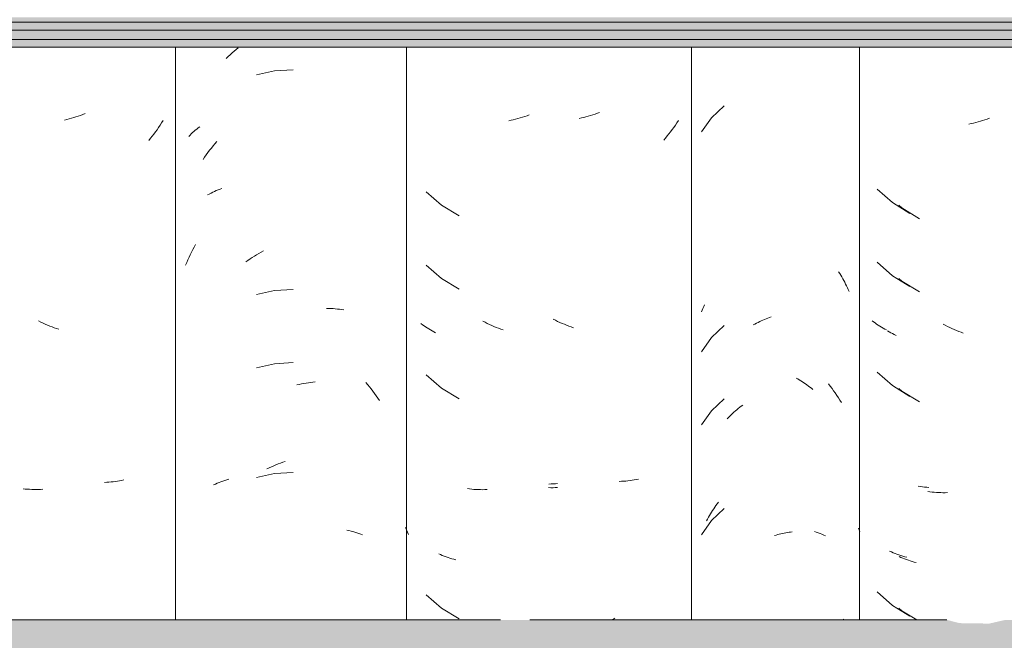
# Model space of a CAD drawing. Header units: metres. Extents: x 9.7 to 43.6, y -0.5 to 5.6.
# Tile 116 of 154: x 33.222 to 33.628, y 3.005 to 3.261. Entities that reach past the tile are written whole.
import ezdxf

# ---------------------------------------------------------------- set-up
doc = ezdxf.new("R2010")
doc.units = ezdxf.units.M
doc.layers.add('A-GLAZ-CWMG', color=7, linetype='Continuous', lineweight=5)
doc.layers.add('A-ROOF', color=7, linetype='Continuous', lineweight=5)

# ---------------------------------------------------------------- blocks, each defined once
blk = doc.blocks.new('FP_231-D')
at = {"layer": 'A-GLAZ-CWMG', "color": 9, "true_color": 0xc0c0c0}
for p, q in [((-17.35493, 3.19091), (-17.3486, 3.18534)), ((-17.3486, 3.18534), (-17.34143, 3.18088)), ((-17.35493, 3.16077), (-17.3486, 3.1552)), ((-17.3486, 3.1552), (-17.34143, 3.15074)), ((-17.35637, 3.13622), (-17.35698, 3.13669)), ((-17.35574, 3.13577), (-17.35637, 3.13622)), ((-17.3551, 3.13532), (-17.35574, 3.13577)), ((-17.35445, 3.13489), (-17.3551, 3.13532)), ((-17.35378, 3.13447), (-17.35445, 3.13489)), ((-17.3531, 3.13406), (-17.35378, 3.13447)), ((-17.35242, 3.13367), (-17.3531, 3.13406)), ((-17.35172, 3.13328), (-17.35242, 3.13367)), ((-17.351, 3.13291), (-17.35172, 3.13328)), ((-17.35493, 3.11556), (-17.3486, 3.10999)), ((-17.3486, 3.10999), (-17.34143, 3.10553)), ((-17.33712, 3.06844), (-17.33799, 3.06856)), ((-17.33624, 3.06833), (-17.33712, 3.06844)), ((-17.33536, 3.06825), (-17.33624, 3.06833)), ((-17.33447, 3.06818), (-17.33536, 3.06825)), ((-17.33358, 3.06812), (-17.33447, 3.06818)), ((-17.36231, 3.05061), (-17.36261, 3.05129)), ((-17.362, 3.04993), (-17.36231, 3.05061)), ((-17.34903, 3.04155), (-17.34977, 3.04188)), ((-17.34827, 3.04123), (-17.34903, 3.04155)), ((-17.34751, 3.04092), (-17.34827, 3.04123)), ((-17.34674, 3.04063), (-17.34751, 3.04092)), ((-17.34596, 3.04035), (-17.34674, 3.04063)), ((-17.34516, 3.04008), (-17.34596, 3.04035)), ((-17.34436, 3.03983), (-17.34516, 3.04008)), ((-17.34355, 3.03959), (-17.34436, 3.03983)), ((-17.34273, 3.03937), (-17.34355, 3.03959)), ((-17.35493, 3.02513), (-17.3486, 3.01956)), ((-17.3486, 3.01956), (-17.34143, 3.0151))]:
    blk.add_line(p, q, dxfattribs=at)
blk = doc.blocks.new('FP_232-D')
at = {"layer": 'A-GLAZ-CWMG', "color": 9, "true_color": 0xc0c0c0}
for p, q in [((-17.41785, 3.22515), (-17.42309, 3.22025)), ((-17.42309, 3.22025), (-17.4272, 3.21438)), ((-17.37075, 3.15684), (-17.3703, 3.15614)), ((-17.3703, 3.15614), (-17.36987, 3.15544)), ((-17.36987, 3.15544), (-17.36945, 3.15472)), ((-17.36945, 3.15472), (-17.36904, 3.154)), ((-17.36904, 3.154), (-17.36864, 3.15328)), ((-17.36864, 3.15328), (-17.36825, 3.15254)), ((-17.36825, 3.15254), (-17.36787, 3.1518)), ((-17.36787, 3.1518), (-17.3675, 3.15105)), ((-17.3675, 3.15105), (-17.36714, 3.15029)), ((-17.36714, 3.15029), (-17.36679, 3.14953)), ((-17.36679, 3.14953), (-17.36645, 3.14876)), ((-17.4272, 3.14032), (-17.42689, 3.14106)), ((-17.42689, 3.14106), (-17.42656, 3.14179)), ((-17.42656, 3.14179), (-17.42623, 3.14252)), ((-17.42623, 3.14252), (-17.42589, 3.14324)), ((-17.40454, 3.13569), (-17.40389, 3.13603)), ((-17.40389, 3.13603), (-17.40323, 3.13636)), ((-17.40323, 3.13636), (-17.40257, 3.13667)), ((-17.40257, 3.13667), (-17.40191, 3.13698)), ((-17.40191, 3.13698), (-17.40124, 3.13726)), ((-17.40124, 3.13726), (-17.40058, 3.13754)), ((-17.40058, 3.13754), (-17.39991, 3.1378)), ((-17.39991, 3.1378), (-17.39924, 3.13805)), ((-17.39924, 3.13805), (-17.39857, 3.13829)), ((-17.41785, 3.13472), (-17.42309, 3.12982)), ((-17.40585, 3.13498), (-17.4052, 3.13534)), ((-17.4052, 3.13534), (-17.40454, 3.13569)), ((-17.42309, 3.12982), (-17.4272, 3.12395)), ((-17.38825, 3.11309), (-17.3876, 3.11273)), ((-17.3876, 3.11273), (-17.38696, 3.11235)), ((-17.38696, 3.11235), (-17.38631, 3.11196)), ((-17.38631, 3.11196), (-17.38567, 3.11156)), ((-17.38567, 3.11156), (-17.38504, 3.11115)), ((-17.38504, 3.11115), (-17.38441, 3.11072)), ((-17.38441, 3.11072), (-17.38378, 3.11029)), ((-17.38378, 3.11029), (-17.38316, 3.10984)), ((-17.38316, 3.10984), (-17.38255, 3.10938)), ((-17.38255, 3.10938), (-17.38194, 3.10891)), ((-17.38194, 3.10891), (-17.38133, 3.10842)), ((-17.41785, 3.10458), (-17.42309, 3.09967)), ((-17.42309, 3.09967), (-17.4272, 3.09381)), ((-17.41381, 3.09908), (-17.41322, 3.0996)), ((-17.41322, 3.0996), (-17.41263, 3.1001)), ((-17.41263, 3.1001), (-17.41203, 3.10059)), ((-17.41203, 3.10059), (-17.41143, 3.10108)), ((-17.41143, 3.10108), (-17.41081, 3.10155)), ((-17.41081, 3.10155), (-17.4102, 3.10201)), ((-17.41665, 3.09633), (-17.4161, 3.0969)), ((-17.4161, 3.0969), (-17.41554, 3.09746)), ((-17.41554, 3.09746), (-17.41497, 3.09801)), ((-17.41497, 3.09801), (-17.41439, 3.09855)), ((-17.41439, 3.09855), (-17.41381, 3.09908)), ((-17.41785, 3.05936), (-17.42309, 3.05446)), ((-17.4226, 3.05865), (-17.42214, 3.05934)), ((-17.42214, 3.05934), (-17.42168, 3.06001)), ((-17.42168, 3.06001), (-17.42121, 3.06068)), ((-17.42121, 3.06068), (-17.42073, 3.06134)), ((-17.42073, 3.06134), (-17.42024, 3.06199)), ((-17.42511, 3.05436), (-17.42471, 3.0551)), ((-17.42471, 3.0551), (-17.42431, 3.05582)), ((-17.42431, 3.05582), (-17.4239, 3.05654)), ((-17.4239, 3.05654), (-17.42347, 3.05725)), ((-17.42347, 3.05725), (-17.42304, 3.05796)), ((-17.42304, 3.05796), (-17.4226, 3.05865)), ((-17.42309, 3.05446), (-17.4272, 3.04859)), ((-17.39718, 3.04832), (-17.3965, 3.04852)), ((-17.3965, 3.04852), (-17.39583, 3.0487)), ((-17.39583, 3.0487), (-17.39516, 3.04887)), ((-17.39516, 3.04887), (-17.39449, 3.04903)), ((-17.39449, 3.04903), (-17.39382, 3.04918)), ((-17.39382, 3.04918), (-17.39315, 3.04931)), ((-17.39315, 3.04931), (-17.39249, 3.04944)), ((-17.39249, 3.04944), (-17.39182, 3.04954)), ((-17.39182, 3.04954), (-17.39116, 3.04964)), ((-17.39116, 3.04964), (-17.3905, 3.04972)), ((-17.3905, 3.04972), (-17.38984, 3.0498)), ((-17.36886, 3.01393), (-17.36845, 3.01358))]:
    blk.add_line(p, q, dxfattribs=at)
blk = doc.blocks.new('FP_233-D')
at = {"layer": 'A-GLAZ-CWMG', "color": 9, "true_color": 0xc0c0c0}
for p, q in [((-17.47283, 3.22116), (-17.47377, 3.22088)), ((-17.47189, 3.22146), (-17.47283, 3.22116)), ((-17.47095, 3.22178), (-17.47189, 3.22146)), ((-17.47001, 3.22211), (-17.47095, 3.22178)), ((-17.46908, 3.22246), (-17.47001, 3.22211)), ((-17.4766, 3.22015), (-17.47754, 3.21993)), ((-17.47565, 3.22037), (-17.4766, 3.22015)), ((-17.47471, 3.22062), (-17.47565, 3.22037)), ((-17.47377, 3.22088), (-17.47471, 3.22062)), ((-17.43792, 3.21719), (-17.43857, 3.21627)), ((-17.43728, 3.21812), (-17.43792, 3.21719)), ((-17.43666, 3.21905), (-17.43728, 3.21812)), ((-17.44058, 3.2136), (-17.44128, 3.21273)), ((-17.4399, 3.21448), (-17.44058, 3.2136)), ((-17.43923, 3.21537), (-17.4399, 3.21448)), ((-17.43857, 3.21627), (-17.43923, 3.21537)), ((-17.44199, 3.21188), (-17.44271, 3.21104)), ((-17.44128, 3.21273), (-17.44199, 3.21188)), ((-17.48729, 3.13689), (-17.48821, 3.13735)), ((-17.48637, 3.13645), (-17.48729, 3.13689)), ((-17.48545, 3.13602), (-17.48637, 3.13645)), ((-17.48453, 3.13561), (-17.48545, 3.13602)), ((-17.4836, 3.13522), (-17.48453, 3.13561)), ((-17.48267, 3.13484), (-17.4836, 3.13522)), ((-17.48173, 3.13449), (-17.48267, 3.13484)), ((-17.48079, 3.13414), (-17.48173, 3.13449)), ((-17.47986, 3.13382), (-17.48079, 3.13414)), ((-17.45482, 3.07116), (-17.45568, 3.07103)), ((-17.45396, 3.0713), (-17.45482, 3.07116)), ((-17.45311, 3.07146), (-17.45396, 3.0713)), ((-17.48918, 3.068), (-17.49008, 3.06801)), ((-17.48827, 3.068), (-17.48918, 3.068)), ((-17.48735, 3.06802), (-17.48827, 3.068)), ((-17.48643, 3.06805), (-17.48735, 3.06802)), ((-17.46011, 3.07063), (-17.46101, 3.07059)), ((-17.45921, 3.07068), (-17.46011, 3.07063)), ((-17.45832, 3.07074), (-17.45921, 3.07068)), ((-17.45743, 3.07082), (-17.45832, 3.07074)), ((-17.45656, 3.07092), (-17.45743, 3.07082)), ((-17.45568, 3.07103), (-17.45656, 3.07092)), ((-17.4628, 3.01426), (-17.46372, 3.0138))]:
    blk.add_line(p, q, dxfattribs=at)
blk = doc.blocks.new('Rectangular Mullion - Telha Fibrocimento - Ondulada-V227-D')
at = {"layer": 'A-GLAZ-CWMG'}
for p, q in [((-17.43132, 3.0136), (-17.43132, 3.24922)), ((-17.3621, 3.0136), (-17.3621, 3.24922))]:
    blk.add_line(p, q, dxfattribs=at)
for name in ['FP_233-D', 'FP_232-D', 'FP_231-D']:
    blk.add_blockref(name, (0, 0), dxfattribs=at)
blk = doc.blocks.new('FP_242-D')
at = {"layer": 'A-GLAZ-CWMG', "color": 9, "true_color": 0xc0c0c0}
for p, q in [((-17.62279, 3.24465), (-17.62198, 3.24542)), ((-17.62198, 3.24542), (-17.62116, 3.24618)), ((-17.62116, 3.24618), (-17.62033, 3.24693)), ((-17.62033, 3.24693), (-17.61949, 3.24765)), ((-17.61949, 3.24765), (-17.61865, 3.24836)), ((-17.61865, 3.24836), (-17.61779, 3.24906)), ((-17.60286, 3.23956), (-17.61033, 3.23794)), ((-17.59523, 3.24002), (-17.60286, 3.23956)), ((-17.63815, 3.21253), (-17.63764, 3.21307)), ((-17.63764, 3.21307), (-17.63712, 3.21359)), ((-17.63712, 3.21359), (-17.63658, 3.2141)), ((-17.63658, 3.2141), (-17.63603, 3.21461)), ((-17.63603, 3.21461), (-17.63546, 3.2151)), ((-17.63546, 3.2151), (-17.63488, 3.21558)), ((-17.63488, 3.21558), (-17.63428, 3.21605)), ((-17.63428, 3.21605), (-17.63367, 3.21651)), ((-17.62815, 3.20867), (-17.62741, 3.20955)), ((-17.62741, 3.20955), (-17.62667, 3.21042)), ((-17.63162, 3.20408), (-17.63095, 3.20503)), ((-17.63095, 3.20503), (-17.63027, 3.20596)), ((-17.63027, 3.20596), (-17.62957, 3.20688)), ((-17.62957, 3.20688), (-17.62887, 3.20778)), ((-17.62887, 3.20778), (-17.62815, 3.20867)), ((-17.63228, 3.20312), (-17.63162, 3.20408)), ((-17.63041, 3.18847), (-17.62972, 3.18885)), ((-17.62972, 3.18885), (-17.62901, 3.18922)), ((-17.62901, 3.18922), (-17.62829, 3.18958)), ((-17.62829, 3.18958), (-17.62756, 3.18992)), ((-17.62756, 3.18992), (-17.62682, 3.19025)), ((-17.62682, 3.19025), (-17.62607, 3.19056)), ((-17.62607, 3.19056), (-17.6253, 3.19086)), ((-17.6253, 3.19086), (-17.62453, 3.19115)), ((-17.63752, 3.16389), (-17.637, 3.16494)), ((-17.637, 3.16494), (-17.63646, 3.16598)), ((-17.63646, 3.16598), (-17.63591, 3.167)), ((-17.63591, 3.167), (-17.63535, 3.16802)), ((-17.61022, 3.16386), (-17.6093, 3.16439)), ((-17.6093, 3.16439), (-17.60838, 3.1649)), ((-17.60838, 3.1649), (-17.60745, 3.1654)), ((-17.63944, 3.1596), (-17.63898, 3.16069)), ((-17.63898, 3.16069), (-17.63851, 3.16176)), ((-17.63851, 3.16176), (-17.63802, 3.16283)), ((-17.63802, 3.16283), (-17.63752, 3.16389)), ((-17.61473, 3.16094), (-17.61384, 3.16155)), ((-17.61384, 3.16155), (-17.61295, 3.16216)), ((-17.61295, 3.16216), (-17.61204, 3.16274)), ((-17.61204, 3.16274), (-17.61114, 3.16331)), ((-17.61114, 3.16331), (-17.61022, 3.16386)), ((-17.60286, 3.14914), (-17.61033, 3.14752)), ((-17.59523, 3.1496), (-17.60286, 3.14914)), ((-17.58147, 3.1418), (-17.58056, 3.14178)), ((-17.58056, 3.14178), (-17.57966, 3.14174)), ((-17.57966, 3.14174), (-17.57876, 3.14169)), ((-17.57876, 3.14169), (-17.57787, 3.14162)), ((-17.57787, 3.14162), (-17.57698, 3.14153)), ((-17.57698, 3.14153), (-17.5761, 3.14143)), ((-17.5761, 3.14143), (-17.57523, 3.1413)), ((-17.57523, 3.1413), (-17.57437, 3.14117)), ((-17.60286, 3.11899), (-17.61033, 3.11737)), ((-17.59523, 3.11945), (-17.60286, 3.11899)), ((-17.59368, 3.11028), (-17.59273, 3.1105)), ((-17.59273, 3.1105), (-17.59177, 3.11069)), ((-17.59177, 3.11069), (-17.59082, 3.11087)), ((-17.59082, 3.11087), (-17.58987, 3.11103)), ((-17.58987, 3.11103), (-17.58892, 3.11117)), ((-17.58892, 3.11117), (-17.58798, 3.1113)), ((-17.58798, 3.1113), (-17.58704, 3.1114)), ((-17.58704, 3.1114), (-17.5861, 3.11149)), ((-17.56527, 3.11125), (-17.56453, 3.11039)), ((-17.56453, 3.11039), (-17.5638, 3.10951)), ((-17.5638, 3.10951), (-17.56309, 3.10861)), ((-17.56309, 3.10861), (-17.56238, 3.1077)), ((-17.56238, 3.1077), (-17.56169, 3.10678)), ((-17.56169, 3.10678), (-17.56101, 3.10585)), ((-17.56101, 3.10585), (-17.56034, 3.1049)), ((-17.56034, 3.1049), (-17.55969, 3.10394)), ((-17.60604, 3.07569), (-17.6051, 3.07614)), ((-17.6051, 3.07614), (-17.60416, 3.07657)), ((-17.60416, 3.07657), (-17.60321, 3.07699)), ((-17.60321, 3.07699), (-17.60227, 3.07739)), ((-17.60227, 3.07739), (-17.60132, 3.07777)), ((-17.60132, 3.07777), (-17.60036, 3.07813)), ((-17.60036, 3.07813), (-17.59941, 3.07847)), ((-17.59941, 3.07847), (-17.59846, 3.0788)), ((-17.62336, 3.07097), (-17.62256, 3.07121)), ((-17.62256, 3.07121), (-17.62174, 3.07145)), ((-17.60286, 3.07378), (-17.61033, 3.07216)), ((-17.59523, 3.07424), (-17.60286, 3.07378)), ((-17.62794, 3.06917), (-17.62721, 3.06951)), ((-17.62721, 3.06951), (-17.62646, 3.06983)), ((-17.62646, 3.06983), (-17.6257, 3.07014)), ((-17.6257, 3.07014), (-17.62493, 3.07043)), ((-17.62493, 3.07043), (-17.62415, 3.07071)), ((-17.62415, 3.07071), (-17.62336, 3.07097)), ((-17.57308, 3.0505), (-17.57224, 3.05032)), ((-17.57224, 3.05032), (-17.5714, 3.05012)), ((-17.5714, 3.05012), (-17.57058, 3.04991)), ((-17.57058, 3.04991), (-17.56976, 3.04968)), ((-17.56976, 3.04968), (-17.56896, 3.04944)), ((-17.56896, 3.04944), (-17.56817, 3.04918)), ((-17.56817, 3.04918), (-17.56738, 3.04891)), ((-17.56738, 3.04891), (-17.56661, 3.04862))]:
    blk.add_line(p, q, dxfattribs=at)
blk = doc.blocks.new('FP_243-D')
at = {"layer": 'A-GLAZ-CWMG', "color": 9, "true_color": 0xc0c0c0}
for p, q in [((-17.68271, 3.22123), (-17.68364, 3.22091)), ((-17.68177, 3.22158), (-17.68271, 3.22123)), ((-17.68084, 3.22194), (-17.68177, 3.22158)), ((-17.68835, 3.21953), (-17.68929, 3.21931)), ((-17.68741, 3.21977), (-17.68835, 3.21953)), ((-17.68647, 3.22003), (-17.68741, 3.21977)), ((-17.68552, 3.22031), (-17.68647, 3.22003)), ((-17.68458, 3.2206), (-17.68552, 3.22031)), ((-17.68364, 3.22091), (-17.68458, 3.2206)), ((-17.64995, 3.21716), (-17.65058, 3.21623)), ((-17.64932, 3.2181), (-17.64995, 3.21716)), ((-17.64871, 3.21905), (-17.64932, 3.2181)), ((-17.65256, 3.21352), (-17.65325, 3.21264)), ((-17.65189, 3.21441), (-17.65256, 3.21352)), ((-17.65123, 3.21532), (-17.65189, 3.21441)), ((-17.65058, 3.21623), (-17.65123, 3.21532)), ((-17.65394, 3.21177), (-17.65465, 3.21092)), ((-17.65325, 3.21264), (-17.65394, 3.21177)), ((-17.69906, 3.13617), (-17.69998, 3.13662)), ((-17.69814, 3.13573), (-17.69906, 3.13617)), ((-17.69722, 3.13532), (-17.69814, 3.13573)), ((-17.69629, 3.13492), (-17.69722, 3.13532)), ((-17.69536, 3.13453), (-17.69629, 3.13492)), ((-17.69442, 3.13417), (-17.69536, 3.13453)), ((-17.69349, 3.13382), (-17.69442, 3.13417)), ((-17.69255, 3.13348), (-17.69349, 3.13382)), ((-17.69161, 3.13317), (-17.69255, 3.13348)), ((-17.66494, 3.07117), (-17.66578, 3.071)), ((-17.70544, 3.06745), (-17.70633, 3.06754)), ((-17.70456, 3.06738), (-17.70544, 3.06745)), ((-17.70366, 3.06732), (-17.70456, 3.06738)), ((-17.70276, 3.06728), (-17.70366, 3.06732)), ((-17.70186, 3.06726), (-17.70276, 3.06728)), ((-17.70095, 3.06725), (-17.70186, 3.06726)), ((-17.70004, 3.06726), (-17.70095, 3.06725)), ((-17.69912, 3.06729), (-17.70004, 3.06726)), ((-17.6982, 3.06733), (-17.69912, 3.06729)), ((-17.67189, 3.07023), (-17.67279, 3.07018)), ((-17.671, 3.07029), (-17.67189, 3.07023)), ((-17.67011, 3.07037), (-17.671, 3.07029)), ((-17.66923, 3.07046), (-17.67011, 3.07037)), ((-17.66836, 3.07057), (-17.66923, 3.07046)), ((-17.66749, 3.0707), (-17.66836, 3.07057)), ((-17.66664, 3.07084), (-17.66749, 3.0707)), ((-17.66578, 3.071), (-17.66664, 3.07084))]:
    blk.add_line(p, q, dxfattribs=at)
blk = doc.blocks.new('FP_252-D')
at = {"layer": 'A-GLAZ-CWMG', "color": 9, "true_color": 0xc0c0c0}
for p, q in [((-17.31619, 3.21786), (-17.31713, 3.21766)), ((-17.31525, 3.21807), (-17.31619, 3.21786)), ((-17.31431, 3.21829), (-17.31525, 3.21807)), ((-17.31337, 3.21854), (-17.31431, 3.21829)), ((-17.31243, 3.2188), (-17.31337, 3.21854)), ((-17.31149, 3.21908), (-17.31243, 3.2188)), ((-17.31055, 3.21938), (-17.31149, 3.21908)), ((-17.30961, 3.21969), (-17.31055, 3.21938)), ((-17.30867, 3.22002), (-17.30961, 3.21969)), ((-17.34601, 3.18423), (-17.34472, 3.18311)), ((-17.34472, 3.18311), (-17.33752, 3.1787)), ((-17.34601, 3.15409), (-17.34472, 3.15297)), ((-17.34472, 3.15297), (-17.33752, 3.14856)), ((-17.34993, 3.1322), (-17.3506, 3.13261)), ((-17.34925, 3.13179), (-17.34993, 3.1322)), ((-17.32686, 3.13481), (-17.32777, 3.13529)), ((-17.32595, 3.13435), (-17.32686, 3.13481)), ((-17.32503, 3.13391), (-17.32595, 3.13435)), ((-17.32411, 3.13348), (-17.32503, 3.13391)), ((-17.32318, 3.13307), (-17.32411, 3.13348)), ((-17.32225, 3.13267), (-17.32318, 3.13307)), ((-17.32132, 3.1323), (-17.32225, 3.13267)), ((-17.32039, 3.13194), (-17.32132, 3.1323)), ((-17.31945, 3.13159), (-17.32039, 3.13194)), ((-17.34855, 3.1314), (-17.34925, 3.13179)), ((-17.34785, 3.13102), (-17.34855, 3.1314)), ((-17.34713, 3.13066), (-17.34785, 3.13102)), ((-17.34601, 3.10888), (-17.34472, 3.10775)), ((-17.34472, 3.10775), (-17.33752, 3.10334)), ((-17.33319, 3.06628), (-17.33406, 3.0664)), ((-17.33231, 3.06618), (-17.33319, 3.06628)), ((-17.33142, 3.0661), (-17.33231, 3.06618)), ((-17.33053, 3.06604), (-17.33142, 3.0661)), ((-17.32964, 3.06599), (-17.33053, 3.06604)), ((-17.32874, 3.06595), (-17.32964, 3.06599)), ((-17.32783, 3.06594), (-17.32874, 3.06595)), ((-17.32692, 3.06594), (-17.32783, 3.06594)), ((-17.32601, 3.06595), (-17.32692, 3.06594)), ((-17.34514, 3.03931), (-17.34589, 3.03964)), ((-17.34439, 3.03899), (-17.34514, 3.03931)), ((-17.34362, 3.03869), (-17.34439, 3.03899)), ((-17.34284, 3.0384), (-17.34362, 3.03869)), ((-17.34206, 3.03813), (-17.34284, 3.0384)), ((-17.34126, 3.03787), (-17.34206, 3.03813)), ((-17.34046, 3.03763), (-17.34126, 3.03787)), ((-17.33964, 3.0374), (-17.34046, 3.03763)), ((-17.33882, 3.03718), (-17.33964, 3.0374)), ((-17.34601, 3.01845), (-17.34472, 3.01733)), ((-17.34472, 3.01733), (-17.33863, 3.0136))]:
    blk.add_line(p, q, dxfattribs=at)
blk = doc.blocks.new('FP_253-D')
at = {"layer": 'A-GLAZ-CWMG', "color": 9, "true_color": 0xc0c0c0}
for p, q in [((-17.37486, 3.11071), (-17.37416, 3.10979)), ((-17.37416, 3.10979), (-17.37347, 3.10886)), ((-17.37347, 3.10886), (-17.37279, 3.10792)), ((-17.37279, 3.10792), (-17.37213, 3.10697)), ((-17.37213, 3.10697), (-17.37147, 3.106)), ((-17.37147, 3.106), (-17.37084, 3.10502)), ((-17.37084, 3.10502), (-17.37021, 3.10403)), ((-17.37021, 3.10403), (-17.3696, 3.10303)), ((-17.38071, 3.05001), (-17.37992, 3.04974)), ((-17.37992, 3.04974), (-17.37914, 3.04945)), ((-17.37914, 3.04945), (-17.37837, 3.04915)), ((-17.37837, 3.04915), (-17.37761, 3.04884)), ((-17.37761, 3.04884), (-17.37686, 3.04851)), ((-17.37686, 3.04851), (-17.37613, 3.04817))]:
    blk.add_line(p, q, dxfattribs=at)
blk = doc.blocks.new('FP_254-D')
at = {"layer": 'A-GLAZ-CWMG', "color": 9, "true_color": 0xc0c0c0}
for p, q in [((-17.49897, 3.22109), (-17.49991, 3.22077)), ((-17.49804, 3.22143), (-17.49897, 3.22109)), ((-17.50556, 3.21919), (-17.5065, 3.21899)), ((-17.50462, 3.21941), (-17.50556, 3.21919)), ((-17.50368, 3.21965), (-17.50462, 3.21941)), ((-17.50273, 3.2199), (-17.50368, 3.21965)), ((-17.50179, 3.22017), (-17.50273, 3.2199)), ((-17.50085, 3.22046), (-17.50179, 3.22017)), ((-17.49991, 3.22077), (-17.50085, 3.22046)), ((-17.54053, 3.18974), (-17.53415, 3.18424)), ((-17.53415, 3.18424), (-17.52692, 3.17987)), ((-17.54053, 3.1596), (-17.53415, 3.1541)), ((-17.53415, 3.1541), (-17.52692, 3.14973)), ((-17.51624, 3.13605), (-17.51716, 3.13653)), ((-17.51533, 3.1356), (-17.51624, 3.13605)), ((-17.54199, 3.13504), (-17.54261, 3.1355)), ((-17.54136, 3.13459), (-17.54199, 3.13504)), ((-17.54071, 3.13415), (-17.54136, 3.13459)), ((-17.54005, 3.13372), (-17.54071, 3.13415)), ((-17.53938, 3.13331), (-17.54005, 3.13372)), ((-17.53869, 3.13291), (-17.53938, 3.13331)), ((-17.538, 3.13252), (-17.53869, 3.13291)), ((-17.53729, 3.13215), (-17.538, 3.13252)), ((-17.53657, 3.13178), (-17.53729, 3.13215)), ((-17.51441, 3.13516), (-17.51533, 3.1356)), ((-17.51348, 3.13474), (-17.51441, 3.13516)), ((-17.51256, 3.13434), (-17.51348, 3.13474)), ((-17.51162, 3.13395), (-17.51256, 3.13434)), ((-17.51069, 3.13358), (-17.51162, 3.13395)), ((-17.50976, 3.13323), (-17.51069, 3.13358)), ((-17.50882, 3.13289), (-17.50976, 3.13323)), ((-17.54053, 3.11439), (-17.53415, 3.10889)), ((-17.53415, 3.10889), (-17.52692, 3.10451)), ((-17.52258, 3.06748), (-17.52346, 3.06759)), ((-17.5217, 3.06738), (-17.52258, 3.06748)), ((-17.52082, 3.06731), (-17.5217, 3.06738)), ((-17.51992, 3.06725), (-17.52082, 3.06731)), ((-17.51903, 3.06721), (-17.51992, 3.06725)), ((-17.51812, 3.06718), (-17.51903, 3.06721)), ((-17.51721, 3.06717), (-17.51812, 3.06718)), ((-17.5163, 3.06718), (-17.51721, 3.06717)), ((-17.51539, 3.0672), (-17.5163, 3.06718)), ((-17.48905, 3.06954), (-17.48995, 3.06951)), ((-17.48815, 3.06958), (-17.48905, 3.06954)), ((-17.48726, 3.06964), (-17.48815, 3.06958)), ((-17.48637, 3.06972), (-17.48726, 3.06964)), ((-17.54859, 3.05067), (-17.54902, 3.05167)), ((-17.54816, 3.04967), (-17.54859, 3.05067)), ((-17.54771, 3.04869), (-17.54816, 3.04967)), ((-17.53458, 3.04044), (-17.53532, 3.04077)), ((-17.53382, 3.04013), (-17.53458, 3.04044)), ((-17.53305, 3.03983), (-17.53382, 3.04013)), ((-17.53227, 3.03955), (-17.53305, 3.03983)), ((-17.53148, 3.03928), (-17.53227, 3.03955)), ((-17.53068, 3.03902), (-17.53148, 3.03928)), ((-17.52987, 3.03878), (-17.53068, 3.03902)), ((-17.52906, 3.03855), (-17.52987, 3.03878)), ((-17.52823, 3.03834), (-17.52906, 3.03855)), ((-17.54053, 3.02396), (-17.53415, 3.01846)), ((-17.53415, 3.01846), (-17.52692, 3.01408))]:
    blk.add_line(p, q, dxfattribs=at)
blk = doc.blocks.new('Rectangular Mullion - Telha Fibrocimento - Ondulada-V241-D')
at = {"layer": 'A-GLAZ-CWMG'}
for p, q in [((-17.64357, 3.0136), (-17.64357, 3.24922)), ((-17.5485, 3.24922), (-17.5485, 3.0136))]:
    blk.add_line(p, q, dxfattribs=at)
for name in ['FP_253-D', 'FP_242-D', 'FP_243-D', 'FP_254-D', 'FP_252-D']:
    blk.add_blockref(name, (0, 0), dxfattribs=at)
blk = doc.blocks.new('LONGARINA_STEEL_FRAME - LONGARINA_STEEL_FRAME-1917798-D')
at = {"layer": 'A-ROOF', "true_color": 0x9fa09c}
h = blk.add_hatch(color=253, dxfattribs=at)
h.paths.add_polyline_path([(-16.74739, 3.2596), (-15.50504, 3.2596), (-15.50504, 3.26158), (-16.75754, 3.26158), (-16.75754, 3.2596), (-16.75303, 3.2596)])
h.paths.add_polyline_path([(-18.02501, 3.2596), (-16.79254, 3.2596), (-16.79254, 3.26158), (-18.04504, 3.26158), (-18.04504, 3.2596)])
h = blk.add_hatch(color=253, dxfattribs=at)
h.paths.add_polyline_path([(-16.83351, 3.25634), (-16.79254, 3.25634), (-16.79254, 3.2596), (-18.04504, 3.2596), (-18.04504, 3.25634), (-16.9036, 3.25634)])
h.paths.add_polyline_path([(-15.64201, 3.25634), (-15.50504, 3.25634), (-15.50504, 3.2596), (-16.75754, 3.2596), (-16.75754, 3.25634), (-15.64632, 3.25634)])
h = blk.add_hatch(color=253, dxfattribs=at)
h.paths.add_polyline_path([(-15.64201, 3.25248), (-15.50504, 3.25248), (-15.50504, 3.25634), (-16.75754, 3.25634), (-16.75754, 3.25248), (-15.6525, 3.25248)])
h.paths.add_polyline_path([(-18.02501, 3.25248), (-16.79254, 3.25248), (-16.79254, 3.25634), (-18.04504, 3.25634), (-18.04504, 3.25248)])
h = blk.add_hatch(color=253, dxfattribs=at)
h.paths.add_polyline_path([(-16.65456, 3.24922), (-15.50504, 3.24922), (-15.50504, 3.25248), (-16.75754, 3.25248), (-16.75754, 3.24922), (-16.66135, 3.24922)])
h.paths.add_polyline_path([(-18.04085, 3.24922), (-16.79254, 3.24922), (-16.79302, 3.25248), (-18.04504, 3.25248), (-18.04504, 3.24922)])
h = blk.add_hatch(color=253, dxfattribs=at)
h.paths.add_polyline_path([(-15.63984, 2.99678), (-15.50504, 2.99678), (-15.50504, 3.0136), (-15.64307, 3.0136), (-15.64976, 3.01206), (-15.66207, 3.01225), (-15.66724, 3.0136), (-16.19607, 3.0136), (-16.20276, 3.01206), (-16.21507, 3.01225), (-16.22024, 3.0136), (-16.74907, 3.0136), (-16.75754, 3.01165), (-16.75754, 2.99678), (-15.63998, 2.99678)])
h.paths.add_polyline_path([(-18.02501, 2.99678), (-16.79254, 2.99678), (-16.79254, 3.0136), (-17.30207, 3.0136), (-17.30876, 3.01206), (-17.32107, 3.01225), (-17.32624, 3.0136), (-18.04504, 3.0136), (-18.04504, 2.99678)])
at = {"layer": 'A-ROOF'}
for p, q in [((-16.79254, 3.2596), (-18.04504, 3.2596)), ((-16.79254, 3.25634), (-18.04504, 3.25634)), ((-16.79254, 3.25248), (-18.04504, 3.25248)), ((-16.79254, 3.24922), (-18.04504, 3.24922)), ((-17.50994, 3.0136), (-18.04504, 3.0136)), ((-17.32624, 3.0136), (-17.49782, 3.0136))]:
    blk.add_line(p, q, dxfattribs=at)

msp = doc.modelspace()

# ---------------------------------------------------------------- block references
at = {"layer": 'A-GLAZ-CWMG'}
for name in ['Rectangular Mullion - Telha Fibrocimento - Ondulada-V241-D', 'Rectangular Mullion - Telha Fibrocimento - Ondulada-V227-D']:
    msp.add_blockref(name, (50.93019, 0), dxfattribs=at)
at = {"layer": 'A-ROOF'}
msp.add_blockref('LONGARINA_STEEL_FRAME - LONGARINA_STEEL_FRAME-1917798-D', (50.93019, 0), dxfattribs=at)

doc.saveas('drawing.dxf')
